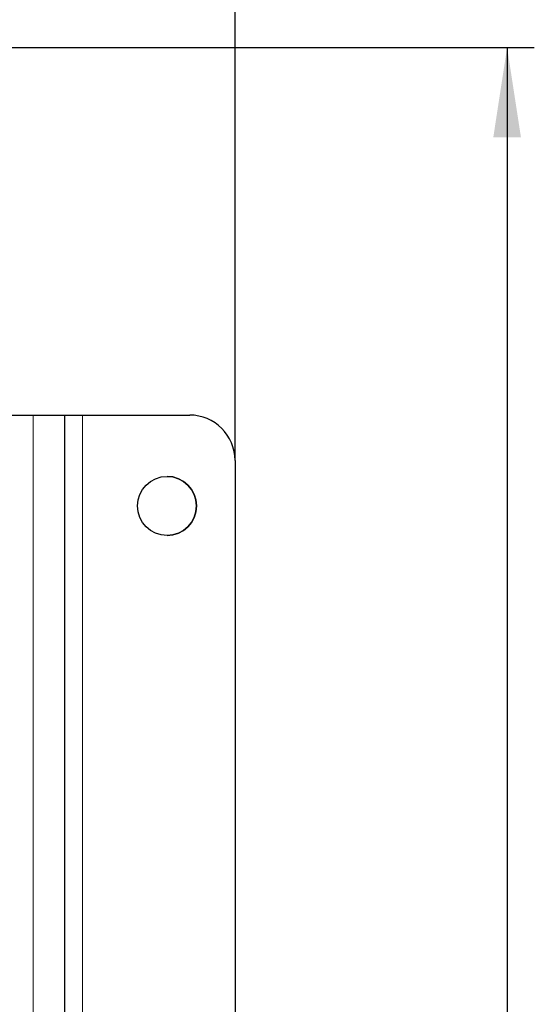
# Model space of a CAD drawing. Header units: millimetres. Extents: x 5 to 418, y 2 to 292.
# Tile 37 of 53: x 131 to 150, y 210 to 246. Entities that reach past the tile are written whole.
import ezdxf

# ---------------------------------------------------------------- set-up
doc = ezdxf.new("R2010")
doc.units = ezdxf.units.MM
doc.layers.add('SLD-0', color=7, linetype='Continuous')
doc.styles.add('SLDTEXTSTYLE0', font='TXT', dxfattribs={"width": 0.605})
doc.dimstyles.new('SLDDIMSTYLE0', dxfattribs={"dimtxt": 3.5, "dimasz": 3.302, "dimexe": 0, "dimexo": 0.0625, "dimgap": 0.875, "dimtad": 1, "dimlfac": 3, "dimrnd": 1e-09, "dimzin": 12, "dimdsep": 46, "dimtxsty": 'SLDTEXTSTYLE0', "dimsah": 1, "dimcen": 0.09, "dimadec": 0, "dimazin": 3, "dimtfac": 1, "dimtofl": 0, "dimtmove": 0, "dimatfit": 3, "dimfxl": 1, "dimfrac": 2, "dimtolj": 1, "dimtzin": 12, "dimarcsym": 0})

# ---------------------------------------------------------------- blocks, each defined once
blk = doc.blocks.new('_D')
at = {"layer": 'SLD-0', "color": 7}
for p, q in [((47, 229.716), (47, 259.108)), ((139.333, 229.716), (139.333, 259.108)), ((47, 258.108), (139.333, 258.108))]:
    blk.add_line(p, q, dxfattribs=at)
for points in [[(47, 258.108), (50.302, 257.6), (50.302, 258.616)], [(139.333, 258.108), (136.031, 258.616), (136.031, 257.6)]]:
    blk.add_solid(points, dxfattribs=at)
at = {"layer": 'SLD-0', "color": 7, "insert": (89.156, 262.62), "char_height": 3.5, "attachment_point": 1, "style": 'SLDTEXTSTYLE0'}
blk.add_mtext('277', dxfattribs=at)
blk = doc.blocks.new('_D_1')
at = {"layer": 'SLD-0', "color": 7}
for p, q in [((116.5, 244.882), (150.333, 244.882)), ((149.333, 244.882), (149.333, 120.549)), ((118.122, 120.549), (150.333, 120.549))]:
    blk.add_line(p, q, dxfattribs=at)
for centre, start, end in [((146.647, 181.355), 63.4349, 116.5651), ((146.647, 184.077), 243.4349, 296.5651)]:
    blk.add_arc(centre, 6.006, start, end, dxfattribs=at)
for points in [[(149.333, 244.882), (148.825, 241.58), (149.841, 241.58)], [(149.333, 120.549), (149.841, 123.851), (148.825, 123.851)]]:
    blk.add_solid(points, dxfattribs=at)
at = {"layer": 'SLD-0', "color": 7, "insert": (144.821, 178.705), "char_height": 3.5, "attachment_point": 1, "rotation": 90, "style": 'SLDTEXTSTYLE0'}
blk.add_mtext('373', dxfattribs=at)

msp = doc.modelspace()

# ---------------------------------------------------------------- linework, layer by layer
at = {"color": 7, "linetype": 'Continuous', "lineweight": 25}
for p, q in [((130.124, 231.3825), (131.9166, 231.3825)), ((131.9166, 231.3825), (133.0663, 231.3825)), ((133.0662, 231.3825), (133.7328, 231.3825)), ((133.0663, 231.3825), (133.0663, 183.0492)), ((133.7328, 231.3825), (137.6661, 231.3825)), ((139.3328, 229.7158), (139.3328, 184.7158))]:
    msp.add_line(p, q, dxfattribs=at)
at = {"color": 7, "linetype": 'Continuous', "lineweight": 18}
for p, q in [((131.9166, 231.3825), (131.9166, 183.0492)), ((133.7328, 231.3825), (133.7328, 183.0492))]:
    msp.add_line(p, q, dxfattribs=at)
at = {"color": 7, "linetype": 'Continuous', "lineweight": 25}
msp.add_circle((136.8328, 228.0492), 1.0833, dxfattribs=at)
for centre, radius, start in [((137.6661, 229.7158), 1.6667, 0.01208), ((136.8328, 228.0492), 1.0833, 270)]:
    msp.add_arc(centre, radius, start, 90, dxfattribs=at)

# ---------------------------------------------------------------- dimensions: what is measured, and where the dimension line sits
at = {"layer": 'SLD-0', "color": 7}
dim = msp.add_linear_dim(base=(139.3328, 258.1085), p1=(46.9996, 229.7158), p2=(139.3328, 229.7158), dimstyle='SLDDIMSTYLE0', dxfattribs=at)
dim.commit()
dim.dimension.update_dxf_attribs({"geometry": '_D', "text_midpoint": (93.1662, 258.1085), "dimtype": 160})
dim = msp.add_linear_dim(base=(149.333, 120.5493), p1=(116.4997, 244.8825), p2=(118.1223, 120.5493), angle=90, text='(<>)', dimstyle='SLDDIMSTYLE0', dxfattribs=at)
dim.commit()
dim.dimension.update_dxf_attribs({"geometry": '_D_1', "text_midpoint": (149.333, 182.7159), "dimtype": 160})

doc.saveas('drawing.dxf')
